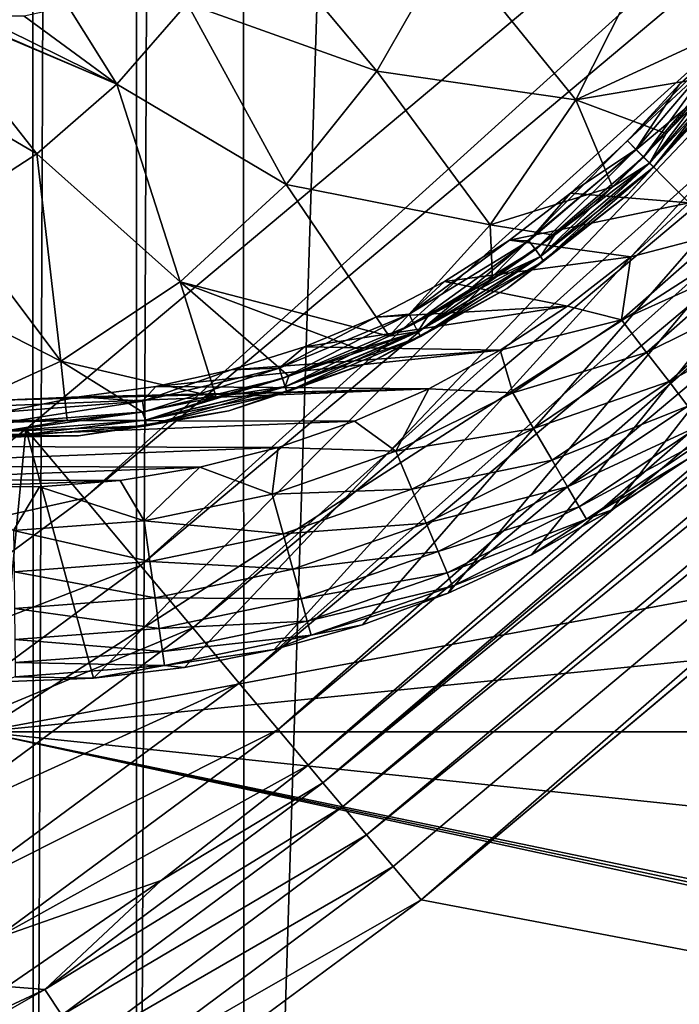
# Model space of a CAD drawing. Header units: metres. Extents: x -206 to 75, y -104 to 104.
# Tile 24 of 256: x -166.9 to -163.5, y -56.68 to -51.61. Entities that reach past the tile are written whole.
import ezdxf

# ---------------------------------------------------------------- set-up
doc = ezdxf.new("R2010")
doc.units = ezdxf.units.M
doc.layers.add('solid_01_1-CONSUMER_THERM_B_125288', color=7, linetype='CONTINUOUS')

msp = doc.modelspace()

# ---------------------------------------------------------------- linework, layer by layer
at = {"layer": 'solid_01_1-CONSUMER_THERM_B_125288'}
for points in [[(-167.342255, 63.920231), (-166.846649, 63.673542), (-167.323944, -63.978439)], [(-166.846649, 63.673542), (-166.8284, -63.731609), (-167.323944, -63.978439)], [(-166.846649, 63.673542), (-166.314148, 63.522121), (-166.8284, -63.731609)], [(-166.314148, 63.522121), (-166.295959, -63.580036), (-166.8284, -63.731609)], [(-166.314148, 63.522121), (-165.762909, 63.471123), (-166.295959, -63.580036)], [(-165.762909, 63.471123), (-165.744736, -63.528877), (-166.295959, -63.580036)], [(-161.762909, 63.471695), (-165.744736, -63.528877), (-165.762909, 63.471123)], [(-161.762909, 63.471695), (-161.744736, -63.528305), (-165.744736, -63.528877)], [(-185.595474, -63.627823, 75.400002), (-76.395485, -63.61998, 75.400002), (-169.283783, -42.467205, 75.400002)], [(-76.395485, -63.61998, 75.400002), (-168.500031, -42.528885, 75.400002), (-169.283783, -42.467205, 75.400002)], [(-76.395485, -63.61998, 75.400002), (-93.500031, -42.528851, 75.400002), (-168.500031, -42.528885, 75.400002)], [(-163.77121, -52.235397, 13.5), (-163.45372, -52.554317, 13.5), (-154.418198, -43.518776, 13.5)], [(-163.503098, -51.942665, 13.5), (-163.77121, -52.235397, 13.5), (-154.418198, -43.518776, 13.5)], [(-166.567307, -54.07402, 3.45631), (-157.153519, -45.565086, 3.5), (-166.86647, -53.71759, 3.5)], [(-166.5186, -55.000294, 3.5), (-166.86647, -53.71759, 3.5), (-157.153519, -45.565086, 3.5)], [(-166.567307, -54.07402, 3.45631), (-156.853165, -45.922932, 3.455959), (-157.153519, -45.565086, 3.5)], [(-166.5186, -55.000294, 3.5), (-157.153519, -45.565086, 3.5), (-166.050476, -54.944885, 3.5)], [(-166.050476, -54.944885, 3.5), (-157.153519, -45.565086, 3.5), (-165.58876, -54.853046, 3.5)], [(-165.58876, -54.853046, 3.5), (-157.153519, -45.565086, 3.5), (-165.135071, -54.725094, 3.5)], [(-165.135071, -54.725094, 3.5), (-157.153519, -45.565086, 3.5), (-164.693161, -54.562061, 3.5)], [(-164.693161, -54.562061, 3.5), (-157.153519, -45.565086, 3.5), (-164.265396, -54.364864, 3.5)], [(-164.265396, -54.364864, 3.5), (-157.153519, -45.565086, 3.5), (-163.854111, -54.134529, 3.5)], [(-163.854111, -54.134529, 3.5), (-157.153519, -45.565086, 3.5), (-163.462692, -53.87299, 3.5)], [(-166.567307, -54.07402, 3.45631), (-166.277191, -54.419666, 3.325905), (-156.853165, -45.922932, 3.455959)], [(-166.277191, -54.419666, 3.325905), (-156.5634, -46.268169, 3.325387), (-156.853165, -45.922932, 3.455959)], [(-166.277191, -54.419666, 3.325905), (-166.007874, -54.740528, 3.113388), (-156.5634, -46.268169, 3.325387)], [(-166.007874, -54.740528, 3.113388), (-156.294418, -46.588634, 3.112886), (-156.5634, -46.268169, 3.325387)], [(-166.007874, -54.740528, 3.113388), (-165.768875, -55.025276, 2.826262), (-156.294418, -46.588634, 3.112886)], [(-165.768875, -55.025276, 2.826262), (-156.05571, -46.873039, 2.825941), (-156.294418, -46.588634, 3.112886)], [(-165.768875, -55.025276, 2.826262), (-165.568619, -55.263859, 2.474663), (-156.05571, -46.873039, 2.825941)], [(-165.568619, -55.263859, 2.474663), (-155.855667, -47.111359, 2.474663), (-156.05571, -46.873039, 2.825941)], [(-165.568619, -55.263859, 2.474663), (-165.414322, -55.447701, 2.071429), (-155.855667, -47.111359, 2.474663)], [(-165.414322, -55.447701, 2.071429), (-155.70137, -47.295197, 2.071429), (-155.855667, -47.111359, 2.474663)], [(-165.337982, -55.538654, 1.8802), (-155.70137, -47.295197, 2.071429), (-165.414322, -55.447701, 2.071429)], [(-165.337982, -55.538654, 1.8802), (-155.62529, -47.385834, 1.880731), (-155.70137, -47.295197, 2.071429)], [(-165.337982, -55.538654, 1.8802), (-155.523346, -47.507298, 1.720659), (-155.62529, -47.385834, 1.880731)], [(-165.337982, -55.538654, 1.8802), (-165.235962, -55.660202, 1.720235), (-155.523346, -47.507298, 1.720659)], [(-165.235962, -55.660202, 1.720235), (-155.40094, -47.65313, 1.600154), (-155.523346, -47.507298, 1.720659)], [(-165.235962, -55.660202, 1.720235), (-165.113495, -55.806095, 1.599859), (-155.40094, -47.65313, 1.600154)], [(-165.113495, -55.806095, 1.599859), (-155.264297, -47.815922, 1.525335), (-155.40094, -47.65313, 1.600154)], [(-165.113495, -55.806095, 1.599859), (-164.976822, -55.968929, 1.525184), (-155.264297, -47.815922, 1.525335)], [(-164.976822, -55.968929, 1.525184), (-164.83345, -56.139744, 1.5), (-155.264297, -47.815922, 1.525335)], [(-155.264297, -47.815922, 1.525335), (-164.83345, -56.139744, 1.5), (-155.120499, -47.987244, 1.5)], [(-155.120499, -47.987244, 1.5), (-164.83345, -56.139744, 1.5), (-65.493088, -75.014526, 1.5)], [(-167.096085, -55.276493, 72.400002), (-167.096558, -48.626495, 72.400002), (-156.746552, -48.625751, 72.400002)], [(-167.096085, -55.276493, 72.400002), (-156.746552, -48.625751, 72.400002), (-159.67424, -53.896561, 72.400002)], [(-165.060593, -51.87553, 17.982168), (-165.735626, -51.067471, 18.393747), (-166.037155, -51.528172, 18.299147)], [(-165.060593, -51.87553, 17.982168), (-164.686081, -51.223286, 18.100073), (-165.735626, -51.067471, 18.393747)], [(-164.037338, -52.024487, 17.563679), (-164.686081, -51.223286, 18.100073), (-165.060593, -51.87553, 17.982168)], [(-163.685822, -51.324814, 17.674351), (-164.686081, -51.223286, 18.100073), (-164.037338, -52.024487, 17.563679)], [(-163.685822, -51.324814, 17.674351), (-164.037338, -52.024487, 17.563679), (-163.093033, -51.58728, 17.260666)], [(-166.810074, -52.30201, 18.055836), (-167.439072, -51.500275, 18.354897), (-167.783035, -51.731747, 18.246771)], [(-166.397919, -51.943295, 18.185575), (-167.335419, -51.541847, 18.346622), (-167.439072, -51.500275, 18.354897)], [(-166.810074, -52.30201, 18.055836), (-166.397919, -51.943295, 18.185575), (-167.439072, -51.500275, 18.354897)], [(-166.397919, -51.943295, 18.185575), (-166.037155, -51.528172, 18.299147), (-166.648422, -51.543808, 18.34621)], [(-165.526581, -52.459408, 17.835474), (-166.037155, -51.528172, 18.299147), (-166.397919, -51.943295, 18.185575)], [(-165.526581, -52.459408, 17.835474), (-165.060593, -51.87553, 17.982168), (-166.037155, -51.528172, 18.299147)], [(-166.397919, -51.943295, 18.185575), (-167.108139, -51.592785, 18.336468), (-167.335419, -51.541847, 18.346622)], [(-166.397919, -51.943295, 18.185575), (-166.648422, -51.543808, 18.34621), (-166.875687, -51.59341, 18.336336)], [(-166.397919, -51.943295, 18.185575), (-166.875687, -51.59341, 18.336336), (-167.108139, -51.592785, 18.336468)], [(-164.037338, -52.024487, 17.563679), (-163.320206, -51.9025, 17.260666), (-163.093033, -51.58728, 17.260666)], [(-167.265671, -52.597397, 17.912428), (-166.810074, -52.30201, 18.055836), (-167.783035, -51.731747, 18.246771)], [(-163.257996, -51.728893, 13.50973), (-163.72789, -52.279228, 13.50973), (-163.503098, -51.942665, 13.5)], [(-163.6884, -52.318699, 13.538123), (-163.72789, -52.279228, 13.50973), (-163.257996, -51.728893, 13.50973)], [(-163.6884, -52.318699, 13.538123), (-163.257996, -51.728893, 13.50973), (-163.212814, -51.761703, 13.538123)], [(-163.6884, -52.318699, 13.538123), (-163.212814, -51.761703, 13.538123), (-163.657059, -52.350029, 13.582392)], [(-163.212814, -51.761703, 13.538123), (-163.176971, -51.787746, 13.582392), (-163.657059, -52.350029, 13.582392)], [(-163.657349, -52.349751, 17.216368), (-163.154022, -51.804405, 17.160311), (-163.177292, -51.787514, 17.216368)], [(-163.657349, -52.349751, 17.216368), (-163.177292, -51.787514, 17.216368), (-163.572815, -52.197723, 17.260666)], [(-163.657349, -52.349751, 17.216368), (-163.637009, -52.370071, 17.160311), (-163.154022, -51.804405, 17.160311)], [(-163.657059, -52.350029, 13.582392), (-163.176971, -51.787746, 13.582392), (-163.636948, -52.37014, 13.638197)], [(-163.154022, -51.804405, 17.160311), (-163.637009, -52.370071, 17.160311), (-163.240417, -51.935753, 17.098219)], [(-163.176971, -51.787746, 13.582392), (-163.153946, -51.804462, 13.638197), (-163.636948, -52.37014, 13.638197)], [(-163.636948, -52.37014, 13.638197), (-163.153946, -51.804462, 13.638197), (-163.240417, -51.935753, 13.7)], [(-163.177292, -51.787514, 17.216368), (-163.320206, -51.9025, 17.260666), (-163.572815, -52.197723, 17.260666)], [(-164.477661, -52.666553, 17.42506), (-165.060593, -51.87553, 17.982168), (-165.526581, -52.459408, 17.835474)], [(-164.037338, -52.024487, 17.563679), (-165.060593, -51.87553, 17.982168), (-164.477661, -52.666553, 17.42506)], [(-164.037338, -52.024487, 17.563679), (-163.572815, -52.197723, 17.260666), (-163.320206, -51.9025, 17.260666)], [(-166.072891, -52.960949, 17.6635), (-166.397919, -51.943295, 18.185575), (-166.810074, -52.30201, 18.055836)], [(-166.072891, -52.960949, 17.6635), (-165.526581, -52.459408, 17.835474), (-166.397919, -51.943295, 18.185575)], [(-163.240417, -51.935753, 13.7), (-163.240417, -51.935753, 17.098219), (-163.771667, -52.513004, 17.098219)], [(-163.637009, -52.370071, 17.160311), (-163.771667, -52.513004, 17.098219), (-163.240417, -51.935753, 17.098219)], [(-163.771667, -52.513004, 13.7), (-163.240417, -51.935753, 13.7), (-163.771667, -52.513004, 17.098219)], [(-163.636948, -52.37014, 13.638197), (-163.240417, -51.935753, 13.7), (-163.771667, -52.513004, 13.7)], [(-163.72789, -52.279228, 13.50973), (-163.77121, -52.235397, 13.5), (-163.503098, -51.942665, 13.5)], [(-164.037338, -52.024487, 17.563679), (-164.477661, -52.666553, 17.42506), (-163.849106, -52.470913, 17.260666)], [(-164.037338, -52.024487, 17.563679), (-163.849106, -52.470913, 17.260666), (-163.572815, -52.197723, 17.260666)], [(-163.77121, -52.235397, 13.5), (-164.063828, -52.503647, 13.5), (-163.45372, -52.554317, 13.5)], [(-163.72789, -52.279228, 13.50973), (-164.063828, -52.503647, 13.5), (-163.77121, -52.235397, 13.5)], [(-163.657349, -52.349751, 17.216368), (-163.572815, -52.197723, 17.260666), (-163.849106, -52.470913, 17.260666)], [(-163.72789, -52.279228, 13.50973), (-164.278076, -52.749279, 13.50973), (-164.063828, -52.503647, 13.5)], [(-164.245255, -52.794441, 13.538123), (-164.278076, -52.749279, 13.50973), (-163.72789, -52.279228, 13.50973)], [(-164.245255, -52.794441, 13.538123), (-163.72789, -52.279228, 13.50973), (-163.6884, -52.318699, 13.538123)], [(-166.686462, -53.368149, 17.470364), (-166.810074, -52.30201, 18.055836), (-167.265671, -52.597397, 17.912428)], [(-166.686462, -53.368149, 17.470364), (-166.072891, -52.960949, 17.6635), (-166.810074, -52.30201, 18.055836)], [(-164.245255, -52.794441, 13.538123), (-163.6884, -52.318699, 13.538123), (-164.219208, -52.830288, 13.582392)], [(-163.6884, -52.318699, 13.538123), (-163.657059, -52.350029, 13.582392), (-164.219208, -52.830288, 13.582392)], [(-164.219437, -52.829967, 17.216368), (-163.637009, -52.370071, 17.160311), (-163.657349, -52.349751, 17.216368)], [(-164.219437, -52.829967, 17.216368), (-163.657349, -52.349751, 17.216368), (-164.147171, -52.720169, 17.260666)], [(-164.219437, -52.829967, 17.216368), (-164.202545, -52.853222, 17.160311), (-163.637009, -52.370071, 17.160311)], [(-164.219208, -52.830288, 13.582392), (-163.657059, -52.350029, 13.582392), (-164.202484, -52.853294, 13.638197)], [(-163.637009, -52.370071, 17.160311), (-164.202545, -52.853222, 17.160311), (-163.771667, -52.513004, 17.098219)], [(-163.657059, -52.350029, 13.582392), (-163.636948, -52.37014, 13.638197), (-164.202484, -52.853294, 13.638197)], [(-164.202484, -52.853294, 13.638197), (-163.636948, -52.37014, 13.638197), (-163.771667, -52.513004, 13.7)], [(-163.657349, -52.349751, 17.216368), (-163.849106, -52.470913, 17.260666), (-164.147171, -52.720169, 17.260666)], [(-166.072891, -52.960949, 17.6635), (-164.997406, -53.239006, 17.260666), (-165.526581, -52.459408, 17.835474)], [(-164.477661, -52.666553, 17.42506), (-165.526581, -52.459408, 17.835474), (-164.997406, -53.239006, 17.260666)], [(-164.477661, -52.666553, 17.42506), (-164.147171, -52.720169, 17.260666), (-163.849106, -52.470913, 17.260666)], [(-163.771667, -52.513004, 13.7), (-163.771667, -52.513004, 17.098219), (-164.390686, -52.994946, 17.098219)], [(-164.202545, -52.853222, 17.160311), (-164.390686, -52.994946, 17.098219), (-163.771667, -52.513004, 17.098219)], [(-164.390686, -52.994946, 13.7), (-163.771667, -52.513004, 13.7), (-164.390686, -52.994946, 17.098219)], [(-164.202484, -52.853294, 13.638197), (-163.771667, -52.513004, 13.7), (-164.390686, -52.994946, 13.7)], [(-164.063828, -52.503647, 13.5), (-164.378708, -52.745369, 13.5), (-163.45372, -52.554317, 13.5)], [(-164.278076, -52.749279, 13.50973), (-164.378708, -52.745369, 13.5), (-164.063828, -52.503647, 13.5)], [(-164.378708, -52.745369, 13.5), (-163.75441, -52.831348, 13.5), (-163.45372, -52.554317, 13.5)], [(-163.296387, -52.711662, 13.474928), (-163.45372, -52.554317, 13.5), (-163.75441, -52.831348, 13.5)], [(-166.686462, -53.368149, 17.470364), (-167.265671, -52.597397, 17.912428), (-167.755905, -52.823757, 17.758118)], [(-164.477661, -52.666553, 17.42506), (-164.997406, -53.239006, 17.260666), (-164.46492, -52.943768, 17.260666)], [(-164.477661, -52.666553, 17.42506), (-164.46492, -52.943768, 17.260666), (-164.147171, -52.720169, 17.260666)], [(-164.219437, -52.829967, 17.216368), (-164.147171, -52.720169, 17.260666), (-164.46492, -52.943768, 17.260666)], [(-163.802139, -53.155903, 13.474956), (-163.296387, -52.711662, 13.474928), (-163.75441, -52.831348, 13.5)], [(-163.802139, -53.155903, 13.474956), (-163.146774, -52.861259, 13.400871), (-163.296387, -52.711662, 13.474928)], [(-164.895035, -53.127472, 13.50973), (-164.713455, -52.958729, 13.5), (-164.378708, -52.745369, 13.5)], [(-164.278076, -52.749279, 13.50973), (-164.895035, -53.127472, 13.50973), (-164.378708, -52.745369, 13.5)], [(-164.86969, -53.177212, 13.538123), (-164.895035, -53.127472, 13.50973), (-164.278076, -52.749279, 13.50973)], [(-164.86969, -53.177212, 13.538123), (-164.278076, -52.749279, 13.50973), (-164.245255, -52.794441, 13.538123)], [(-164.86969, -53.177212, 13.538123), (-164.245255, -52.794441, 13.538123), (-164.849564, -53.21669, 13.582392)], [(-164.245255, -52.794441, 13.538123), (-164.219208, -52.830288, 13.582392), (-164.849564, -53.21669, 13.582392)], [(-164.378708, -52.745369, 13.5), (-164.713455, -52.958729, 13.5), (-163.75441, -52.831348, 13.5)], [(-166.686462, -53.368149, 17.470364), (-167.755905, -52.823757, 17.758118), (-167.351898, -53.671341, 17.260666)], [(-164.849747, -53.216339, 17.216368), (-164.202545, -52.853222, 17.160311), (-164.219437, -52.829967, 17.216368)], [(-164.849747, -53.216339, 17.216368), (-164.219437, -52.829967, 17.216368), (-164.800171, -53.140152, 17.260666)], [(-164.849564, -53.21669, 13.582392), (-164.219208, -52.830288, 13.582392), (-164.836639, -53.242035, 13.638197)], [(-164.219208, -52.830288, 13.582392), (-164.202484, -52.853294, 13.638197), (-164.836639, -53.242035, 13.638197)], [(-164.219437, -52.829967, 17.216368), (-164.46492, -52.943768, 17.260666), (-164.800171, -53.140152, 17.260666)], [(-164.713455, -52.958729, 13.5), (-164.079605, -53.084957, 13.5), (-163.75441, -52.831348, 13.5)], [(-163.802139, -53.155903, 13.474956), (-163.75441, -52.831348, 13.5), (-164.079605, -53.084957, 13.5)], [(-164.849747, -53.216339, 17.216368), (-164.836685, -53.241951, 17.160311), (-164.202545, -52.853222, 17.160311)], [(-164.202545, -52.853222, 17.160311), (-164.836685, -53.241951, 17.160311), (-164.390686, -52.994946, 17.098219)], [(-164.836639, -53.242035, 13.638197), (-164.202484, -52.853294, 13.638197), (-164.390686, -52.994946, 13.7)], [(-163.673019, -53.323509, 13.400926), (-163.146774, -52.861259, 13.400871), (-163.802139, -53.155903, 13.474956)], [(-163.673019, -53.323509, 13.400926), (-163.012604, -52.995438, 13.281551), (-163.146774, -52.861259, 13.400871)], [(-164.46492, -52.943768, 17.260666), (-164.997406, -53.239006, 17.260666), (-164.800171, -53.140152, 17.260666)], [(-166.686462, -53.368149, 17.470364), (-165.887161, -53.553444, 17.260666), (-166.072891, -52.960949, 17.6635)], [(-166.072891, -52.960949, 17.6635), (-165.887161, -53.553444, 17.260666), (-165.513763, -53.446053, 17.260666)], [(-166.072891, -52.960949, 17.6635), (-165.513763, -53.446053, 17.260666), (-165.150604, -53.307968, 17.260666)], [(-166.072891, -52.960949, 17.6635), (-165.150604, -53.307968, 17.260666), (-164.997406, -53.239006, 17.260666)], [(-164.390686, -52.994946, 13.7), (-164.390686, -52.994946, 17.098219), (-165.080582, -53.368427, 17.098219)], [(-164.836685, -53.241951, 17.160311), (-165.080582, -53.368427, 17.098219), (-164.390686, -52.994946, 17.098219)], [(-165.080582, -53.368427, 13.7), (-164.390686, -52.994946, 13.7), (-165.080582, -53.368427, 17.098219)], [(-164.836639, -53.242035, 13.638197), (-164.390686, -52.994946, 13.7), (-165.080582, -53.368427, 13.7)], [(-164.713455, -52.958729, 13.5), (-165.065521, -53.142094, 13.5), (-164.079605, -53.084957, 13.5)], [(-164.895035, -53.127472, 13.50973), (-165.065521, -53.142094, 13.5), (-164.713455, -52.958729, 13.5)], [(-163.55722, -53.473843, 13.28163), (-163.012604, -52.995438, 13.281551), (-163.673019, -53.323509, 13.400926)], [(-163.55722, -53.473843, 13.28163), (-162.900589, -53.107452, 13.122963), (-163.012604, -52.995438, 13.281551)], [(-165.43222, -53.294075, 13.5), (-164.426788, -53.312222, 13.5), (-164.079605, -53.084957, 13.5)], [(-165.065521, -53.142094, 13.5), (-165.43222, -53.294075, 13.5), (-164.079605, -53.084957, 13.5)], [(-163.802139, -53.155903, 13.474956), (-164.079605, -53.084957, 13.5), (-164.426788, -53.312222, 13.5)], [(-164.895035, -53.127472, 13.50973), (-165.563568, -53.404495, 13.50973), (-165.065521, -53.142094, 13.5)], [(-165.546295, -53.457592, 13.538123), (-165.563568, -53.404495, 13.50973), (-164.895035, -53.127472, 13.50973)], [(-165.563568, -53.404495, 13.50973), (-165.43222, -53.294075, 13.5), (-165.065521, -53.142094, 13.5)], [(-165.546295, -53.457592, 13.538123), (-164.895035, -53.127472, 13.50973), (-164.86969, -53.177212, 13.538123)], [(-164.849747, -53.216339, 17.216368), (-164.800171, -53.140152, 17.260666), (-164.997406, -53.239006, 17.260666)], [(-163.460526, -53.59935, 13.123061), (-162.900589, -53.107452, 13.122963), (-163.55722, -53.473843, 13.28163)], [(-165.546295, -53.457592, 13.538123), (-164.86969, -53.177212, 13.538123), (-165.532608, -53.499733, 13.582392)], [(-164.86969, -53.177212, 13.538123), (-164.849564, -53.21669, 13.582392), (-165.532608, -53.499733, 13.582392)], [(-164.36084, -53.531387, 13.474983), (-163.802139, -53.155903, 13.474956), (-164.426788, -53.312222, 13.5)], [(-163.673019, -53.323509, 13.400926), (-163.802139, -53.155903, 13.474956), (-164.36084, -53.531387, 13.474983)], [(-165.53273, -53.499355, 17.216368), (-164.836685, -53.241951, 17.160311), (-164.849747, -53.216339, 17.216368)], [(-165.53273, -53.499355, 17.216368), (-164.849747, -53.216339, 17.216368), (-165.513763, -53.446053, 17.260666)], [(-165.53273, -53.499355, 17.216368), (-165.523834, -53.526695, 17.160311), (-164.836685, -53.241951, 17.160311)], [(-165.532608, -53.499733, 13.582392), (-164.849564, -53.21669, 13.582392), (-165.523804, -53.526783, 13.638197)], [(-164.836685, -53.241951, 17.160311), (-165.523834, -53.526695, 17.160311), (-165.080582, -53.368427, 17.098219)], [(-164.849564, -53.21669, 13.582392), (-164.836639, -53.242035, 13.638197), (-165.523804, -53.526783, 13.638197)], [(-165.523804, -53.526783, 13.638197), (-164.836639, -53.242035, 13.638197), (-165.080582, -53.368427, 13.7)], [(-164.849747, -53.216339, 17.216368), (-165.150604, -53.307968, 17.260666), (-165.513763, -53.446053, 17.260666)], [(-164.849747, -53.216339, 17.216368), (-164.997406, -53.239006, 17.260666), (-165.150604, -53.307968, 17.260666)], [(-165.43222, -53.294075, 13.5), (-165.810776, -53.413517, 13.5), (-164.426788, -53.312222, 13.5)], [(-165.563568, -53.404495, 13.50973), (-165.810776, -53.413517, 13.5), (-165.43222, -53.294075, 13.5)], [(-166.198303, -53.499504, 13.5), (-164.792984, -53.510582, 13.5), (-164.426788, -53.312222, 13.5)], [(-165.810776, -53.413517, 13.5), (-166.198303, -53.499504, 13.5), (-164.426788, -53.312222, 13.5)], [(-164.36084, -53.531387, 13.474983), (-164.426788, -53.312222, 13.5), (-164.792984, -53.510582, 13.5)], [(-164.254349, -53.714218, 13.40098), (-163.673019, -53.323509, 13.400926), (-164.36084, -53.531387, 13.474983)], [(-163.55722, -53.473843, 13.28163), (-163.673019, -53.323509, 13.400926), (-164.254349, -53.714218, 13.40098)], [(-166.686462, -53.368149, 17.470364), (-167.351898, -53.671341, 17.260666), (-166.65419, -53.673405, 17.260666)], [(-166.686462, -53.368149, 17.470364), (-166.65419, -53.673405, 17.260666), (-166.268188, -53.629406, 17.260666)], [(-166.686462, -53.368149, 17.470364), (-166.268188, -53.629406, 17.260666), (-165.887161, -53.553444, 17.260666)], [(-165.080582, -53.368427, 13.7), (-165.080582, -53.368427, 17.098219), (-165.82254, -53.623264, 17.098219)], [(-165.523834, -53.526695, 17.160311), (-165.82254, -53.623264, 17.098219), (-165.080582, -53.368427, 17.098219)], [(-165.82254, -53.623264, 13.7), (-165.080582, -53.368427, 13.7), (-165.82254, -53.623264, 17.098219)], [(-165.523804, -53.526783, 13.638197), (-165.080582, -53.368427, 13.7), (-165.82254, -53.623264, 13.7)], [(-165.563568, -53.404495, 13.50973), (-166.267197, -53.573528, 13.50973), (-165.810776, -53.413517, 13.5)], [(-166.258453, -53.62867, 13.538123), (-166.267197, -53.573528, 13.50973), (-165.563568, -53.404495, 13.50973)], [(-166.267197, -53.573528, 13.50973), (-166.198303, -53.499504, 13.5), (-165.810776, -53.413517, 13.5)], [(-166.258453, -53.62867, 13.538123), (-165.563568, -53.404495, 13.50973), (-165.546295, -53.457592, 13.538123)], [(-165.53273, -53.499355, 17.216368), (-165.513763, -53.446053, 17.260666), (-165.887161, -53.553444, 17.260666)], [(-166.198303, -53.499504, 13.5), (-166.591827, -53.551392, 13.5), (-164.792984, -53.510582, 13.5)], [(-166.267197, -53.573528, 13.50973), (-166.591827, -53.551392, 13.5), (-166.198303, -53.499504, 13.5)], [(-166.258453, -53.62867, 13.538123), (-165.546295, -53.457592, 13.538123), (-166.251511, -53.672436, 13.582392)], [(-166.251572, -53.672047, 17.216368), (-165.523834, -53.526695, 17.160311), (-165.53273, -53.499355, 17.216368)], [(-166.251572, -53.672047, 17.216368), (-165.53273, -53.499355, 17.216368), (-165.887161, -53.553444, 17.260666)], [(-165.546295, -53.457592, 13.538123), (-165.532608, -53.499733, 13.582392), (-166.251511, -53.672436, 13.582392)], [(-166.251511, -53.672436, 13.582392), (-165.532608, -53.499733, 13.582392), (-166.247055, -53.700527, 13.638197)], [(-165.532608, -53.499733, 13.582392), (-165.523804, -53.526783, 13.638197), (-166.247055, -53.700527, 13.638197)], [(-164.158829, -53.878212, 13.281707), (-163.55722, -53.473843, 13.28163), (-164.254349, -53.714218, 13.40098)], [(-163.460526, -53.59935, 13.123061), (-163.55722, -53.473843, 13.28163), (-164.158829, -53.878212, 13.281707)], [(-168.822891, -53.670429, 13.5), (-165.17482, -53.67794, 13.5), (-164.792984, -53.510582, 13.5)], [(-166.988388, -53.568783, 13.5), (-168.822891, -53.670429, 13.5), (-164.792984, -53.510582, 13.5)], [(-166.988602, -53.630409, 13.50973), (-166.988388, -53.568783, 13.5), (-166.591827, -53.551392, 13.5)], [(-166.267197, -53.573528, 13.50973), (-166.988602, -53.630409, 13.50973), (-166.591827, -53.551392, 13.5)], [(-166.591827, -53.551392, 13.5), (-166.988388, -53.568783, 13.5), (-164.792984, -53.510582, 13.5)], [(-166.251572, -53.672047, 17.216368), (-165.887161, -53.553444, 17.260666), (-166.268188, -53.629406, 17.260666)], [(-166.251572, -53.672047, 17.216368), (-166.24707, -53.700436, 17.160311), (-165.523834, -53.526695, 17.160311)], [(-165.523834, -53.526695, 17.160311), (-166.24707, -53.700436, 17.160311), (-165.82254, -53.623264, 17.098219)], [(-166.247055, -53.700527, 13.638197), (-165.523804, -53.526783, 13.638197), (-165.82254, -53.623264, 13.7)], [(-164.963181, -53.831882, 13.475011), (-164.792984, -53.510582, 13.5), (-165.17482, -53.67794, 13.5)], [(-164.963181, -53.831882, 13.475011), (-164.36084, -53.531387, 13.474983), (-164.792984, -53.510582, 13.5)], [(-164.254349, -53.714218, 13.40098), (-164.36084, -53.531387, 13.474983), (-164.963181, -53.831882, 13.475011)], [(-166.988586, -53.686237, 13.538123), (-166.988602, -53.630409, 13.50973), (-166.267197, -53.573528, 13.50973)], [(-166.988586, -53.686237, 13.538123), (-166.267197, -53.573528, 13.50973), (-166.258453, -53.62867, 13.538123)], [(-164.079086, -54.015129, 13.123158), (-163.460526, -53.59935, 13.123061), (-164.158829, -53.878212, 13.281707)], [(-163.387833, -53.693722, 12.933187), (-163.460526, -53.59935, 13.123061), (-164.079086, -54.015129, 13.123158)], [(-166.258453, -53.62867, 13.538123), (-166.251511, -53.672436, 13.582392), (-166.988586, -53.730549, 13.582392)], [(-166.988586, -53.686237, 13.538123), (-166.258453, -53.62867, 13.538123), (-166.988586, -53.730549, 13.582392)], [(-166.251572, -53.672047, 17.216368), (-166.268188, -53.629406, 17.260666), (-166.65419, -53.673405, 17.260666)], [(-165.82254, -53.623264, 13.7), (-165.82254, -53.623264, 17.098219), (-166.596313, -53.752502, 17.098219)], [(-166.24707, -53.700436, 17.160311), (-166.596313, -53.752502, 17.098219), (-165.82254, -53.623264, 17.098219)], [(-166.596313, -53.752502, 13.7), (-165.82254, -53.623264, 13.7), (-166.596313, -53.752502, 17.098219)], [(-166.247055, -53.700527, 13.638197), (-165.82254, -53.623264, 13.7), (-166.596313, -53.752502, 13.7)], [(-168.822891, -53.670429, 13.5), (-168.436707, -53.80468, 13.5), (-165.17482, -53.67794, 13.5)], [(-168.436707, -53.80468, 13.5), (-165.568695, -53.81274, 13.5), (-165.17482, -53.67794, 13.5)], [(-166.65419, -53.673405, 17.260666), (-167.351898, -53.671341, 17.260666), (-167.042526, -53.685146, 17.260666)], [(-166.988586, -53.730156, 17.216368), (-166.65419, -53.673405, 17.260666), (-167.042526, -53.685146, 17.260666)], [(-166.988586, -53.730156, 17.216368), (-166.24707, -53.700436, 17.160311), (-166.251572, -53.672047, 17.216368)], [(-166.988586, -53.730156, 17.216368), (-166.251572, -53.672047, 17.216368), (-166.65419, -53.673405, 17.260666)], [(-166.251511, -53.672436, 13.582392), (-166.247055, -53.700527, 13.638197), (-166.988586, -53.758995, 13.638197)], [(-166.988586, -53.730549, 13.582392), (-166.251511, -53.672436, 13.582392), (-166.988586, -53.758995, 13.638197)], [(-166.24707, -53.700436, 17.160311), (-166.988586, -53.7589, 17.160311), (-166.596313, -53.752502, 17.098219)], [(-166.988586, -53.730156, 17.216368), (-166.988586, -53.7589, 17.160311), (-166.24707, -53.700436, 17.160311)], [(-166.988586, -53.758995, 13.638197), (-166.247055, -53.700527, 13.638197), (-166.596313, -53.752502, 13.7)], [(-164.963181, -53.831882, 13.475011), (-165.17482, -53.67794, 13.5), (-165.568695, -53.81274, 13.5)], [(-164.019104, -54.118092, 12.9333), (-163.387833, -53.693722, 12.933187), (-164.079086, -54.015129, 13.123158)], [(-164.019104, -54.118092, 12.9333), (-163.342758, -53.75222, 12.721548), (-163.387833, -53.693722, 12.933187)], [(-167.629395, -54.309799, 3.5), (-166.567307, -54.07402, 3.45631), (-166.86647, -53.71759, 3.5)], [(-166.989258, -55.018784, 3.5), (-167.629395, -54.309799, 3.5), (-166.86647, -53.71759, 3.5)], [(-166.596313, -53.752502, 13.7), (-166.596313, -53.752502, 17.098219), (-167.380814, -53.752617, 17.098219)], [(-166.988586, -53.7589, 17.160311), (-167.380814, -53.752617, 17.098219), (-166.596313, -53.752502, 17.098219)], [(-167.380814, -53.752617, 13.7), (-166.596313, -53.752502, 13.7), (-167.380814, -53.752617, 17.098219)], [(-166.988586, -53.758995, 13.638197), (-166.596313, -53.752502, 13.7), (-167.380814, -53.752617, 13.7)], [(-166.989258, -55.018784, 3.5), (-166.86647, -53.71759, 3.5), (-166.5186, -55.000294, 3.5)], [(-164.881088, -54.026897, 13.401033), (-164.254349, -53.714218, 13.40098), (-164.963181, -53.831882, 13.475011)], [(-164.158829, -53.878212, 13.281707), (-164.254349, -53.714218, 13.40098), (-164.881088, -54.026897, 13.401033)], [(-164.019104, -54.118092, 12.9333), (-163.981934, -54.181923, 12.72167), (-163.342758, -53.75222, 12.721548)], [(-163.342758, -53.75222, 12.721548), (-163.981934, -54.181923, 12.72167), (-163.46254, -53.872883, 12.5)], [(-168.436707, -53.80468, 13.5), (-168.037384, -53.907684, 13.5), (-165.568695, -53.81274, 13.5)], [(-168.037384, -53.907684, 13.5), (-165.971634, -53.914135, 13.5), (-165.568695, -53.81274, 13.5)], [(-165.599152, -54.052395, 13.475039), (-165.568695, -53.81274, 13.5), (-165.971634, -53.914135, 13.5)], [(-165.599152, -54.052395, 13.475039), (-164.963181, -53.831882, 13.475011), (-165.568695, -53.81274, 13.5)], [(-164.881088, -54.026897, 13.401033), (-164.963181, -53.831882, 13.475011), (-165.599152, -54.052395, 13.475039)], [(-168.037384, -53.907684, 13.5), (-167.628387, -53.977757, 13.5), (-165.971634, -53.914135, 13.5)], [(-167.096085, -55.276493, 72.400002), (-159.67424, -53.896561, 72.400002), (-159.986786, -54.564068, 72.400002)], [(-164.807449, -54.201832, 13.281785), (-164.158829, -53.878212, 13.281707), (-164.881088, -54.026897, 13.401033)], [(-164.079086, -54.015129, 13.123158), (-164.158829, -53.878212, 13.281707), (-164.807449, -54.201832, 13.281785)], [(-163.981934, -54.181923, 12.72167), (-163.854263, -54.134624, 12.5), (-163.46254, -53.872883, 12.5)], [(-163.462692, -53.87299, 3.5), (-163.46254, -53.872883, 12.5), (-163.854263, -54.134624, 12.5)], [(-163.854111, -54.134529, 3.5), (-163.462692, -53.87299, 3.5), (-163.854263, -54.134624, 12.5)], [(-167.628387, -53.977757, 13.5), (-166.381607, -53.98172, 13.5), (-165.971634, -53.914135, 13.5)], [(-166.258194, -54.189266, 13.475066), (-165.971634, -53.914135, 13.5), (-166.381607, -53.98172, 13.5)], [(-166.258194, -54.189266, 13.475066), (-165.599152, -54.052395, 13.475039), (-165.971634, -53.914135, 13.5)], [(-167.628387, -53.977757, 13.5), (-167.213486, -54.013744, 13.5), (-166.381607, -53.98172, 13.5)], [(-167.213486, -54.013744, 13.5), (-166.796585, -54.015064, 13.5), (-166.381607, -53.98172, 13.5)], [(-166.258194, -54.189266, 13.475066), (-166.381607, -53.98172, 13.5), (-166.796585, -54.015064, 13.5)], [(-166.929337, -54.240231, 13.475094), (-166.796585, -54.015064, 13.5), (-167.213486, -54.013744, 13.5)], [(-166.929337, -54.240231, 13.475094), (-166.258194, -54.189266, 13.475066), (-166.796585, -54.015064, 13.5)], [(-165.542816, -54.256363, 13.401088), (-165.599152, -54.052395, 13.475039), (-166.258194, -54.189266, 13.475066)], [(-165.542816, -54.256363, 13.401088), (-164.881088, -54.026897, 13.401033), (-165.599152, -54.052395, 13.475039)], [(-164.807449, -54.201832, 13.281785), (-164.881088, -54.026897, 13.401033), (-165.542816, -54.256363, 13.401088)], [(-164.745972, -54.347889, 13.123256), (-164.079086, -54.015129, 13.123158), (-164.807449, -54.201832, 13.281785)], [(-164.019104, -54.118092, 12.9333), (-164.079086, -54.015129, 13.123158), (-164.745972, -54.347889, 13.123256)], [(-167.870178, -55.036919, 3.45631), (-166.277191, -54.419666, 3.325905), (-166.567307, -54.07402, 3.45631)], [(-167.870178, -55.036919, 3.45631), (-166.567307, -54.07402, 3.45631), (-167.629395, -54.309799, 3.5)], [(-164.699722, -54.457729, 12.933412), (-164.019104, -54.118092, 12.9333), (-164.745972, -54.347889, 13.123256)], [(-164.699722, -54.457729, 12.933412), (-163.981934, -54.181923, 12.72167), (-164.019104, -54.118092, 12.9333)], [(-164.265396, -54.364864, 3.5), (-163.854111, -54.134529, 3.5), (-164.26532, -54.364822, 12.5)], [(-163.854111, -54.134529, 3.5), (-163.854263, -54.134624, 12.5), (-164.26532, -54.364822, 12.5)], [(-163.981934, -54.181923, 12.72167), (-164.26532, -54.364822, 12.5), (-163.854263, -54.134624, 12.5)], [(-166.228561, -54.398796, 13.401142), (-166.258194, -54.189266, 13.475066), (-166.929337, -54.240231, 13.475094)], [(-166.228561, -54.398796, 13.401142), (-165.542816, -54.256363, 13.401088), (-166.258194, -54.189266, 13.475066)], [(-165.492294, -54.439327, 13.281862), (-164.807449, -54.201832, 13.281785), (-165.542816, -54.256363, 13.401088)], [(-164.745972, -54.347889, 13.123256), (-164.807449, -54.201832, 13.281785), (-165.492294, -54.439327, 13.281862)], [(-164.699722, -54.457729, 12.933412), (-164.671051, -54.525841, 12.721791), (-163.981934, -54.181923, 12.72167)], [(-163.981934, -54.181923, 12.72167), (-164.671051, -54.525841, 12.721791), (-164.26532, -54.364822, 12.5)], [(-166.92691, -54.451839, 13.401196), (-166.228561, -54.398796, 13.401142), (-166.929337, -54.240231, 13.475094)], [(-165.492294, -54.439327, 13.281862), (-165.542816, -54.256363, 13.401088), (-166.228561, -54.398796, 13.401142)], [(-165.450104, -54.592098, 13.123353), (-164.745972, -54.347889, 13.123256), (-165.492294, -54.439327, 13.281862)], [(-164.699722, -54.457729, 12.933412), (-164.745972, -54.347889, 13.123256), (-165.450104, -54.592098, 13.123353)], [(-164.265396, -54.364864, 3.5), (-164.26532, -54.364822, 12.5), (-164.693161, -54.562061, 12.5)], [(-164.671051, -54.525841, 12.721791), (-164.693161, -54.562061, 12.5), (-164.26532, -54.364822, 12.5)], [(-164.693161, -54.562061, 3.5), (-164.265396, -54.364864, 3.5), (-164.693161, -54.562061, 12.5)], [(-166.201981, -54.586754, 13.28194), (-166.228561, -54.398796, 13.401142), (-166.92691, -54.451839, 13.401196)], [(-166.201981, -54.586754, 13.28194), (-165.492294, -54.439327, 13.281862), (-166.228561, -54.398796, 13.401142)], [(-167.624893, -55.415703, 3.325905), (-166.277191, -54.419666, 3.325905), (-167.870178, -55.036919, 3.45631)], [(-167.624893, -55.415703, 3.325905), (-166.007874, -54.740528, 3.113388), (-166.277191, -54.419666, 3.325905)], [(-166.924728, -54.64167, 13.282018), (-166.201981, -54.586754, 13.28194), (-166.92691, -54.451839, 13.401196)], [(-165.450104, -54.592098, 13.123353), (-165.492294, -54.439327, 13.281862), (-166.201981, -54.586754, 13.28194)], [(-165.418365, -54.706997, 12.933524), (-164.699722, -54.457729, 12.933412), (-165.450104, -54.592098, 13.123353)], [(-165.418365, -54.706997, 12.933524), (-164.671051, -54.525841, 12.721791), (-164.699722, -54.457729, 12.933412)], [(-167.096085, -55.276493, 72.400002), (-159.986786, -54.564068, 72.400002), (-160.179382, -55.275997, 72.400002)], [(-165.418365, -54.706997, 12.933524), (-165.398697, -54.778255, 12.721913), (-164.671051, -54.525841, 12.721791)], [(-164.671051, -54.525841, 12.721791), (-165.398697, -54.778255, 12.721913), (-164.693161, -54.562061, 12.5)], [(-165.398697, -54.778255, 12.721913), (-165.135162, -54.725121, 12.5), (-164.693161, -54.562061, 12.5)], [(-164.693161, -54.562061, 3.5), (-164.693161, -54.562061, 12.5), (-165.135162, -54.725121, 12.5)], [(-165.135071, -54.725094, 3.5), (-164.693161, -54.562061, 3.5), (-165.135162, -54.725121, 12.5)], [(-166.179794, -54.743702, 13.123451), (-166.201981, -54.586754, 13.28194), (-166.924728, -54.64167, 13.282018)], [(-166.179794, -54.743702, 13.123451), (-165.450104, -54.592098, 13.123353), (-166.201981, -54.586754, 13.28194)], [(-165.418365, -54.706997, 12.933524), (-165.450104, -54.592098, 13.123353), (-166.179794, -54.743702, 13.123451)], [(-166.922913, -54.800186, 13.123549), (-166.179794, -54.743702, 13.123451), (-166.924728, -54.64167, 13.282018)], [(-166.163101, -54.861755, 12.933637), (-165.418365, -54.706997, 12.933524), (-166.179794, -54.743702, 13.123451)], [(-166.163101, -54.861755, 12.933637), (-165.398697, -54.778255, 12.721913), (-165.418365, -54.706997, 12.933524)], [(-167.397202, -55.767323, 3.113388), (-166.007874, -54.740528, 3.113388), (-167.624893, -55.415703, 3.325905)], [(-167.397202, -55.767323, 3.113388), (-165.768875, -55.025276, 2.826262), (-166.007874, -54.740528, 3.113388)], [(-166.163101, -54.861755, 12.933637), (-166.179794, -54.743702, 13.123451), (-166.922913, -54.800186, 13.123549)], [(-165.58876, -54.853046, 3.5), (-165.135071, -54.725094, 3.5), (-165.588593, -54.853001, 12.5)], [(-165.135071, -54.725094, 3.5), (-165.135162, -54.725121, 12.5), (-165.588593, -54.853001, 12.5)], [(-165.398697, -54.778255, 12.721913), (-165.588593, -54.853001, 12.5), (-165.135162, -54.725121, 12.5)], [(-166.921539, -54.91943, 12.933749), (-166.163101, -54.861755, 12.933637), (-166.922913, -54.800186, 13.123549)], [(-166.163101, -54.861755, 12.933637), (-166.152756, -54.934975, 12.722034), (-165.398697, -54.778255, 12.721913)], [(-165.398697, -54.778255, 12.721913), (-166.152756, -54.934975, 12.722034), (-165.588593, -54.853001, 12.5)], [(-166.921539, -54.91943, 12.933749), (-166.152756, -54.934975, 12.722034), (-166.163101, -54.861755, 12.933637)], [(-166.152756, -54.934975, 12.722034), (-166.050644, -54.944912, 12.5), (-165.588593, -54.853001, 12.5)], [(-165.58876, -54.853046, 3.5), (-165.588593, -54.853001, 12.5), (-166.050644, -54.944912, 12.5)], [(-166.050476, -54.944885, 3.5), (-165.58876, -54.853046, 3.5), (-166.050644, -54.944912, 12.5)], [(-166.921539, -54.91943, 12.933749), (-166.9207, -54.993401, 12.722157), (-166.152756, -54.934975, 12.722034)], [(-166.152756, -54.934975, 12.722034), (-166.9207, -54.993401, 12.722157), (-166.518509, -55.000286, 12.5)], [(-166.5186, -55.000294, 3.5), (-166.050476, -54.944885, 3.5), (-166.518509, -55.000286, 12.5)], [(-166.152756, -54.934975, 12.722034), (-166.518509, -55.000286, 12.5), (-166.050644, -54.944912, 12.5)], [(-166.050476, -54.944885, 3.5), (-166.050644, -54.944912, 12.5), (-166.518509, -55.000286, 12.5)], [(-167.195145, -56.079372, 2.826262), (-165.768875, -55.025276, 2.826262), (-167.397202, -55.767323, 3.113388)], [(-167.195145, -56.079372, 2.826262), (-165.568619, -55.263859, 2.474663), (-165.768875, -55.025276, 2.826262)], [(-166.9207, -54.993401, 12.722157), (-166.989258, -55.018784, 12.5), (-166.518509, -55.000286, 12.5)], [(-166.5186, -55.000294, 3.5), (-166.518509, -55.000286, 12.5), (-166.989258, -55.018784, 12.5)], [(-166.989258, -55.018784, 3.5), (-166.5186, -55.000294, 3.5), (-166.989258, -55.018784, 12.5)], [(-167.025833, -56.340828, 2.474663), (-165.568619, -55.263859, 2.474663), (-167.195145, -56.079372, 2.826262)], [(-167.096085, -55.276493, 66.816208), (-160.179382, -55.275997, 72.400002), (-160.179214, -55.275467, 67.400002)], [(-167.096085, -55.276493, 66.816208), (-160.179214, -55.275467, 67.400002), (-160.179382, -55.275997, 66.816208)], [(-167.096085, -55.276493, 66.816208), (-167.096085, -55.276493, 72.400002), (-160.179382, -55.275997, 72.400002)], [(-167.096085, -55.276493, 66.816208), (-160.179382, -55.275997, 66.816208), (-160.245895, -55.992817, 67.10788)], [(-167.096085, -55.276493, 66.816208), (-160.19046, -56.710743, 67.400002), (-160.184982, -56.743397, 67.413284)], [(-167.096085, -55.276493, 66.816208), (-160.245895, -55.992817, 67.10788), (-160.19046, -56.710743, 67.400002)], [(-167.096085, -55.276493, 66.816208), (-160.184982, -56.743397, 67.413284), (-160.179276, -56.775997, 67.426552)], [(-167.095978, -56.776493, 67.426552), (-167.096085, -55.276493, 66.816208), (-160.179276, -56.775997, 67.426552)], [(-167.025833, -56.340828, 2.474663), (-165.414322, -55.447701, 2.071429), (-165.568619, -55.263859, 2.474663)], [(-167.025833, -56.340828, 2.474663), (-166.170181, -56.041656, 2.071429), (-165.414322, -55.447701, 2.071429)], [(-166.170181, -56.041656, 2.071429), (-165.337982, -55.538654, 1.8802), (-165.414322, -55.447701, 2.071429)], [(-166.76857, -56.601429, 1.8802), (-165.235962, -55.660202, 1.720235), (-165.337982, -55.538654, 1.8802)], [(-166.170181, -56.041656, 2.071429), (-166.76857, -56.601429, 1.8802), (-165.337982, -55.538654, 1.8802)], [(-166.681656, -56.7342, 1.720235), (-165.235962, -55.660202, 1.720235), (-166.76857, -56.601429, 1.8802)], [(-166.681656, -56.7342, 1.720235), (-165.113495, -55.806095, 1.599859), (-165.235962, -55.660202, 1.720235)], [(-166.577347, -56.893566, 1.599859), (-165.113495, -55.806095, 1.599859), (-166.681656, -56.7342, 1.720235)], [(-166.577347, -56.893566, 1.599859), (-164.976822, -55.968929, 1.525184), (-165.113495, -55.806095, 1.599859)], [(-166.460907, -57.071438, 1.525184), (-164.976822, -55.968929, 1.525184), (-166.577347, -56.893566, 1.599859)], [(-166.460907, -57.071438, 1.525184), (-164.83345, -56.139744, 1.5), (-164.976822, -55.968929, 1.525184)], [(-167.025833, -56.340828, 2.474663), (-166.962753, -56.585659, 2.071429), (-166.170181, -56.041656, 2.071429)], [(-166.170181, -56.041656, 2.071429), (-166.962753, -56.585659, 2.071429), (-166.76857, -56.601429, 1.8802)], [(-166.460907, -57.071438, 1.525184), (-166.386368, -57.289063, 1.5), (-164.83345, -56.139744, 1.5)], [(-164.83345, -56.139744, 1.5), (-166.386368, -57.289063, 1.5), (-65.493088, -75.014526, 1.5)], [(-166.962753, -56.585659, 2.071429), (-167.788742, -57.077446, 2.071429), (-166.76857, -56.601429, 1.8802)], [(-167.788742, -57.077446, 2.071429), (-168.314941, -57.487335, 1.8802), (-166.76857, -56.601429, 1.8802)], [(-166.681656, -56.7342, 1.720235), (-166.76857, -56.601429, 1.8802), (-168.314941, -57.487335, 1.8802)]]:
    msp.add_3dface(points, dxfattribs=at)

doc.saveas('drawing.dxf')
